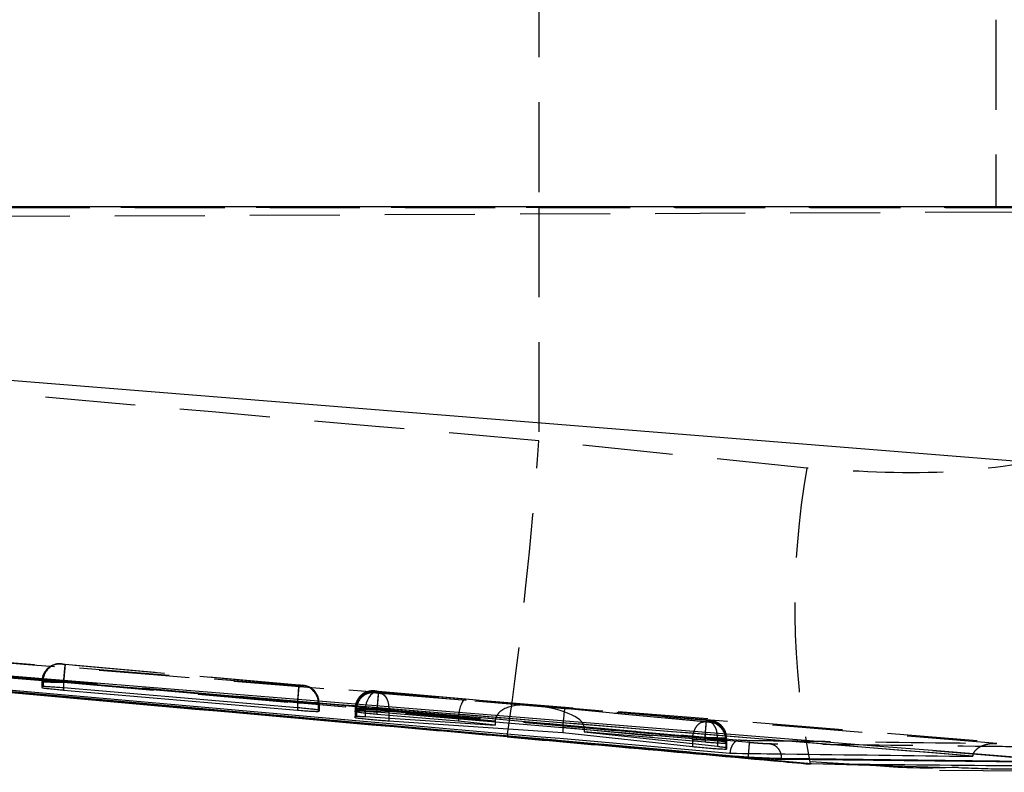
# Model space of a CAD drawing. Extents: x 48 to 403, y 96 to 252.
# Tile 8 of 23: x 179 to 192, y 118 to 128. Entities that reach past the tile are written whole.
import ezdxf

# ---------------------------------------------------------------- set-up
doc = ezdxf.new("R2010")
doc.units = 0
doc.linetypes.add('HIDDEN', pattern=[1.905, 1.27, -0.635])
doc.layers.get('0').update_dxf_attribs({"linetype": 'CONTINUOUS'})

msp = doc.modelspace()

# ---------------------------------------------------------------- linework, layer by layer
at = {"color": 7, "linetype": 'HIDDEN'}
for p, q in [((185.8368, 130.8437), (185.8368, 125.5561)), ((192.2833, 128.1999), (192.2833, 125.5499)), ((156.9967, 125.3332), (202.3185, 125.5309)), ((159.1849, 125.5499), (194.6815, 125.5499)), ((160.8938, 125.5561), (185.8368, 125.5561)), ((185.8368, 125.5561), (185.8368, 122.2566)), ((185.8368, 125.5561), (194.5532, 125.5561)), ((189.615, 121.8716), (185.8368, 122.2566)), ((175.5613, 119.3575), (192.7125, 117.9733)), ((179.1027, 119.1041), (179.1028, 119.1087)), ((179.1028, 119.1087), (179.1053, 119.1086)), ((179.1575, 119.1043), (182.4543, 118.8124)), ((182.4553, 118.8068), (179.1581, 119.0987)), ((178.8308, 118.8651), (178.8307, 118.8605)), ((178.8307, 118.8605), (178.8307, 118.8551)), ((178.8308, 118.8597), (178.8307, 118.8551)), ((178.8307, 118.8551), (178.8307, 118.7734)), ((178.8308, 118.8651), (178.8308, 118.8597)), ((178.8308, 118.8597), (178.8308, 118.7872)), ((178.8449, 118.8596), (178.8449, 118.7883)), ((179.1351, 118.8553), (179.1351, 118.8553)), ((182.4327, 118.5634), (179.1351, 118.8553)), ((179.1351, 118.8553), (179.1351, 118.7689)), ((179.1357, 118.8497), (179.1358, 118.8498)), ((179.1357, 118.8497), (179.1357, 118.7689)), ((179.1358, 118.8498), (182.4333, 118.5578)), ((182.5092, 118.8025), (182.5074, 118.8026)), ((182.5093, 118.8071), (182.5092, 118.8025)), ((183.5208, 118.7233), (183.5209, 118.7282)), ((183.5209, 118.7282), (183.524, 118.7281)), ((183.5756, 118.7238), (188.2016, 118.3143)), ((184.8059, 118.609), (183.5762, 118.7179)), ((183.5203, 118.6996), (183.5204, 118.7054)), ((183.5204, 118.7054), (183.5231, 118.7053)), ((183.5231, 118.7053), (183.545, 118.7036)), ((183.545, 118.7036), (185.6839, 118.5259)), ((186.2014, 118.4763), (183.6054, 118.6917)), ((185.6839, 118.5259), (184.8059, 118.609)), ((182.4327, 118.5634), (182.4327, 118.5634)), ((182.4327, 118.5634), (182.4327, 118.489)), ((182.4333, 118.5578), (182.4333, 118.489)), ((182.7274, 118.5535), (182.7274, 118.4571)), ((182.7371, 118.5535), (182.7361, 118.5766)), ((182.7371, 118.5535), (182.7372, 118.5581)), ((182.7371, 118.5535), (182.7371, 118.439)), ((182.7372, 118.5581), (182.7372, 118.4546)), ((182.7372, 118.4546), (182.7372, 118.5581)), ((183.2484, 118.4564), (183.2482, 118.4506)), ((183.2482, 118.4506), (183.2482, 118.3484)), ((183.2484, 118.4618), (183.2483, 118.456)), ((183.2484, 118.4618), (183.2484, 118.4564)), ((183.2484, 118.4564), (183.2484, 118.3688)), ((183.2488, 118.4792), (183.2487, 118.4743)), ((183.2487, 118.4743), (183.2487, 118.4304)), ((183.2489, 118.4846), (183.2488, 118.4792)), ((183.2489, 118.4846), (183.2488, 118.4797)), ((183.2488, 118.4792), (183.2488, 118.4468)), ((183.2488, 118.4792), (183.2488, 118.4287)), ((183.2639, 118.4563), (183.2639, 118.3703)), ((183.2667, 118.479), (183.2667, 118.4482)), ((185.2218, 118.3021), (183.3863, 118.4546)), ((183.3863, 118.4546), (183.3863, 118.3644)), ((183.5532, 118.4748), (183.5532, 118.4748)), ((188.1799, 118.0652), (183.5532, 118.4748)), ((183.5532, 118.4748), (183.5532, 118.4297)), ((183.5539, 118.4689), (183.5539, 118.4689)), ((183.5539, 118.4689), (184.703, 118.3672)), ((183.5539, 118.4689), (183.5539, 118.4297)), ((183.7211, 118.4426), (186.1748, 118.239)), ((183.7211, 118.4426), (183.7211, 118.3422)), ((188.2027, 118.3083), (185.7111, 118.5289)), ((185.7111, 118.5289), (188.2323, 118.2908)), ((188.1694, 118.2902), (186.2014, 118.4763)), ((184.7024, 118.3538), (185.2218, 118.3046)), ((184.7024, 118.3538), (184.7024, 118.3331)), ((185.2218, 118.3021), (185.2218, 118.2895)), ((188.2564, 118.304), (188.2541, 118.3041)), ((188.2565, 118.3089), (188.2564, 118.304)), ((186.1736, 118.214), (188.0023, 118.0411)), ((186.1736, 118.214), (186.1736, 118.2095)), ((188.355, 118.0417), (186.4771, 118.2191)), ((186.4773, 118.2101), (188.1807, 118.0593)), ((186.4773, 118.2101), (186.4773, 118.1839)), ((188.2559, 118.2829), (188.2541, 118.2829)), ((188.2561, 118.2883), (188.2559, 118.2829)), ((188.0023, 118.0411), (188.0024, 118.0412)), ((188.0023, 118.0411), (188.0023, 117.9831)), ((188.18, 118.0653), (188.1799, 118.0652)), ((188.1799, 118.0652), (188.1799, 118.0408)), ((188.1807, 118.0593), (188.1807, 118.0408)), ((188.355, 118.0418), (188.355, 118.0417)), ((188.355, 118.0417), (188.355, 117.945)), ((188.4712, 118.0551), (188.4712, 118.0065)), ((188.4726, 118.0339), (188.4726, 117.9288)), ((188.4844, 118.055), (188.4833, 118.0781)), ((188.4839, 118.0339), (188.484, 118.0393)), ((188.4839, 118.0339), (188.4839, 117.9258)), ((188.484, 118.0393), (188.484, 117.9257)), ((188.4844, 118.055), (188.4845, 118.0599)), ((188.4844, 118.055), (188.4844, 118.0056)), ((188.4845, 118.0056), (188.4845, 118.0599)), ((189.6664, 117.7325), (190.5299, 117.6782))]:
    msp.add_line(p, q, dxfattribs=at)
at = {"color": 7, "linetype": 'CONTINUOUS'}
for p, q in [((194.563, 125.5594), (160.6477, 125.5594)), ((160.8312, 124.5189), (194.3208, 121.832)), ((188.7909, 117.7889), (162.8327, 120.1081)), ((191.9576, 117.8044), (163.3781, 120.124)), ((178.8308, 118.7872), (178.8307, 118.7734)), ((178.8449, 118.7883), (178.8308, 118.7872)), ((182.4327, 118.489), (179.1351, 118.7689)), ((179.1357, 118.7395), (182.4333, 118.4564)), ((182.7274, 118.4377), (182.7371, 118.439)), ((182.7371, 118.439), (182.7372, 118.4546)), ((183.2487, 118.4304), (183.2488, 118.4468)), ((183.2488, 118.4468), (183.2667, 118.4482)), ((183.2482, 118.3484), (183.2484, 118.3688)), ((183.2484, 118.3688), (183.2639, 118.3703)), ((183.3863, 118.3644), (185.2218, 118.2429)), ((183.5532, 118.4297), (188.1799, 118.0408)), ((184.7024, 118.2983), (183.5539, 118.3958)), ((186.1736, 118.1377), (183.7211, 118.2996)), ((184.7024, 118.3331), (184.7024, 118.2983)), ((185.2218, 118.2429), (184.7024, 118.2983)), ((185.2218, 118.2895), (185.2218, 118.2429)), ((186.1736, 118.2095), (186.1736, 118.1377)), ((186.4773, 118.1839), (186.4773, 118.1476)), ((185.3894, 118.0854), (189.6833, 117.7008)), ((188.0023, 117.9377), (186.1736, 118.1377)), ((186.4773, 118.1476), (188.355, 117.945)), ((188.1807, 118.0029), (186.4773, 118.1476)), ((188.0023, 117.9831), (188.0023, 117.9377)), ((188.4844, 117.9869), (188.4712, 117.9852)), ((188.4726, 117.9288), (188.4726, 117.9025)), ((188.4839, 117.9043), (188.4726, 117.9025)), ((188.4839, 117.9258), (188.4839, 117.9043)), ((188.484, 117.9257), (188.4839, 117.9043)), ((188.4844, 118.0056), (188.4844, 117.9869)), ((188.4845, 118.0055), (188.4844, 117.9869)), ((194.2128, 117.657), (191.3864, 117.8843)), ((191.3864, 117.8843), (192.689, 117.779)), ((188.7909, 117.7952), (188.7909, 117.7888)), ((189.2609, 117.7763), (189.2609, 117.758)), ((193.1841, 117.7139), (189.2609, 117.758)), ((191.9584, 117.8108), (191.9576, 117.8044)), ((191.9584, 117.8108), (191.9663, 117.8374)), ((191.4853, 117.6086), (195.9564, 117.5782)), ((191.4864, 117.6526), (191.7558, 117.6454))]:
    msp.add_line(p, q, dxfattribs=at)
at = {"color": 8, "linetype": 'CONTINUOUS'}
for p, q in [((173.8202, 119.1161), (185.3894, 118.0854)), ((179.1357, 118.7689), (179.1357, 118.7395)), ((182.4333, 118.489), (182.4333, 118.4564)), ((182.7274, 118.4571), (182.7274, 118.4377)), ((183.5539, 118.4297), (183.5539, 118.3958)), ((183.7211, 118.3422), (183.7211, 118.2996)), ((185.392, 118.0825), (185.3894, 118.0854)), ((188.1807, 118.0408), (188.1807, 118.0029)), ((188.4712, 118.0065), (188.4712, 117.9852)), ((189.2609, 117.7763), (193.1603, 117.7315)), ((189.6639, 117.6994), (189.6833, 117.7008)), ((189.6833, 117.7008), (191.4864, 117.6526))]:
    msp.add_line(p, q, dxfattribs=at)
at = {"color": 7, "linetype": 'CONTINUOUS', "flags": 128}
msp.add_lwpolyline([(191.3864, 117.8843), (190.7032, 117.9395), (184.233, 118.4623), (175.538, 119.1648)], dxfattribs=at)
at = {"color": 7, "linetype": 'HIDDEN', "flags": 128}
for points in [[(182.4333, 118.5578), (182.4376, 118.6061), (182.4417, 118.6526), (182.4455, 118.6955), (182.4489, 118.7332), (182.4516, 118.7641), (182.4536, 118.7873), (182.4549, 118.8017), (182.4553, 118.8068)], [(183.545, 118.7036), (183.5172, 118.7012), (183.4896, 118.6887), (183.4634, 118.6666), (183.4396, 118.6357), (183.4193, 118.5974), (183.4032, 118.5532), (183.3921, 118.5049), (183.3863, 118.4546)], [(183.5204, 118.7054), (183.4687, 118.7046), (183.4323, 118.6975)], [(183.6054, 118.6917), (183.6308, 118.6846), (183.6544, 118.6689), (183.6755, 118.6451), (183.6934, 118.614), (183.7072, 118.5769), (183.7167, 118.5349), (183.7214, 118.4896), (183.7211, 118.4426)], [(188.1807, 118.0593), (188.185, 118.1076), (188.1891, 118.1541), (188.1929, 118.197), (188.1962, 118.2347), (188.199, 118.2656), (188.201, 118.2888), (188.2023, 118.3032), (188.2027, 118.3083)]]:
    msp.add_lwpolyline(points, dxfattribs=at)
at = {"color": 7, "linetype": 'HIDDEN'}
for centre, radius, start, end in [((126.2467, 126.4954), 59.7407, 351.904493, 355.931318), ((200.814, 119.9165), 11.3684, 170.09736, 191.24601), ((179.0808, 118.8597), 0.25, 84.93906, 178.75201), ((179.0896, 118.8643), 0.2448, 86.32405, 181.10804), ((179.0807, 118.8551), 0.25, 84.94151, 153.13553), ((182.4816, 118.558), 0.2459, 358.95968, 83.95851), ((182.4871, 118.5535), 0.25, 23.71726, 84.94484), ((182.4872, 118.5581), 0.25, 0.00277, 84.94072), ((183.4987, 118.4743), 0.25, 84.93955, 179.999), ((183.4988, 118.4792), 0.25, 84.94034, 178.76296), ((183.5102, 118.4849), 0.2435, 86.74137, 181.37886), ((183.4982, 118.4506), 0.25, 84.93994, 179.99947), ((183.5081, 118.4615), 0.2443, 86.49086, 181.21766), ((188.2269, 118.0612), 0.2444, 358.55671, 83.61501), ((188.2344, 118.055), 0.25, 23.62244, 84.94217), ((188.2345, 118.0599), 0.25, 0.00033, 84.94194), ((188.2275, 118.0393), 0.2451, 358.74685, 83.77881), ((188.2339, 118.0339), 0.25, 0.00033, 84.94194), ((188.234, 118.0393), 0.25, 359.99942, 84.94445), ((187.7695, 86.0034), 32.0645, 88.72231, 89.26652)]:
    msp.add_arc(centre, radius, start, end, dxfattribs=at)
for centre, major_axis, ratio, start_param, end_param in [((179.1316, 118.8552), (0.3008, -0.0045), 0.0014196, 2.833968, 3.1461236), ((184.7839, 118.36), (0.0228, 0.249), 0.3245839, 0.0093571, 1.5717653), ((183.549, 118.4519), (0.3007, -0.0045), 0.0014156, 2.8184017, 3.146893), ((183.5492, 118.4747), (0.3004, -0.0045), 0.0014093, 2.794808, 3.1482194), ((183.5527, 118.4515), (0.3045, -0.0048), 0.0015027, 2.1488931, 2.8097944), ((185.6618, 118.2769), (0.4394, -0.039), 0.5666518, 1.5709756, 3.1869754), ((185.689, 118.2799), (0.7878, -0.0721), 0.3160095, 0.0449122, 1.5717244), ((186.1793, 118.2272), (0.0221, 0.249), 0.0223038, 0.0101489, 1.525336), ((185.1267, 118.3276), (0.4236, -0.0401), 0.5875811, 3.143571, 3.1971625), ((185.4379, 118.2955), (-0.0219, 0.25), 0.859866, 1.459329, 1.4693515), ((186.3971, 118.2066), (-0.0311, 0.2493), 0.8873979, 1.3311156, 1.43124), ((186.1228, 118.2415), (0.3519, -0.0615), 0.6971857, 0.1212634, 0.1568583), ((188.1813, 118.0597), (0.3031, -0.0047), 0.001472, 5.9874467, 6.2869272), ((188.1806, 118.0386), (0.3033, -0.0047), 0.0014764, 6.0091915, 6.2861147)]:
    msp.add_ellipse(centre, major_axis=major_axis, ratio=ratio, start_param=start_param, end_param=end_param, dxfattribs=at)
for points, knots in [([(185.8368, 122.2566), (179.6934, 122.7992), (171.4412, 123.5281), (163.1918, 124.2861), (161.0836, 124.4798)], [0, 0, 0, 0, 0.7444506, 1, 1, 1, 1]), ([(193.4266, 122.0601), (192.8112, 121.9548), (191.5609, 121.7409), (190.2703, 121.8276), (189.615, 121.8716)], [0, 0, 0, 0, 0.4922518, 1, 1, 1, 1]), ([(188.8079, 117.9973), (182.802, 118.5268), (174.149, 119.2898), (165.4977, 120.072), (162.8511, 120.3113)], [0, 0, 0, 0, 0.6940824, 1, 1, 1, 1]), ([(163.1691, 120.2884), (167.4267, 119.908), (175.929, 119.1485), (184.4326, 118.403), (188.6779, 118.0309)], [0, 0, 0, 0, 0.5007599, 1, 1, 1, 1]), ([(192.2967, 117.9862), (187.418, 118.3828), (177.7167, 119.1715), (168.0149, 119.9544), (163.1922, 120.3436)], [0, 0, 0, 0, 0.5028959, 1, 1, 1, 1]), ([(163.9355, 120.0097), (166.2148, 119.8037), (174.499, 119.0549), (182.7849, 118.3246), (188.7909, 117.7952)], [0, 0, 0, 0, 0.2751446, 1, 1, 1, 1]), ([(179.0138, 119.0985), (178.9936, 119.0921), (178.9477, 119.0773), (178.8883, 119.0259), (178.8431, 118.9523), (178.8252, 118.8682), (178.8359, 118.8143), (178.8407, 118.79)], [0, 0, 0, 0, 0.1605214, 0.3653499, 0.5826783, 0.8123907, 1, 1, 1, 1]), ([(179.099, 119.1091), (179.0979, 119.1092), (179.0952, 119.1093), (179.085, 119.1098), (179.061, 119.1093), (179.0352, 119.1076), (179.0184, 119.1005), (179.0138, 119.0985)], [0, 0, 0, 0, 0.0572998, 0.1458188, 0.3996605, 0.8319671, 1, 1, 1, 1]), ([(179.1581, 119.0987), (179.1537, 119.0991), (179.1432, 119.1001), (179.1276, 119.1015), (179.1138, 119.1028), (179.1046, 119.1038), (179.1033, 119.104), (179.1027, 119.1041)], [0, 0, 0, 0, 0.1525368, 0.3711487, 0.5849462, 0.7952717, 1, 1, 1, 1]), ([(179.1053, 119.1086), (179.1077, 119.1084), (179.1125, 119.1081), (179.1261, 119.107), (179.1417, 119.1057), (179.1526, 119.1047), (179.1575, 119.1043)], [0, 0, 0, 0, 0.2617631, 0.5234046, 0.7880932, 1, 1, 1, 1]), ([(179.1575, 119.1043), (179.1574, 119.1034), (179.1571, 119.101), (179.1544, 119.0717), (179.1492, 119.0139), (179.1426, 118.9393), (179.1376, 118.8833), (179.1351, 118.8553)], [0, 0, 0, 0, 0.1295423, 0.3592329, 0.5728225, 0.7864112, 1, 1, 1, 1]), ([(179.1358, 118.8498), (179.1382, 118.8777), (179.1432, 118.9337), (179.1498, 119.0084), (179.155, 119.0657), (179.1576, 119.0946), (179.158, 119.0977), (179.1581, 119.0987)], [0, 0, 0, 0, 0.2158683, 0.4317363, 0.6476043, 0.8745814, 1, 1, 1, 1]), ([(178.8307, 118.8551), (178.8307, 118.8551), (178.8307, 118.8551), (178.8425, 118.8547), (178.8923, 118.8538), (178.9684, 118.8526), (179.0539, 118.8508), (179.1118, 118.8505), (179.1357, 118.8497), (179.1357, 118.8497)], [0, 0, 0, 0, 0.00012616, 0.21449585, 0.42536603, 0.63615744, 0.84965197, 0.99987476, 1, 1, 1, 1]), ([(179.1351, 118.8553), (179.1351, 118.8553), (179.1084, 118.8557), (179.0482, 118.8567), (178.9612, 118.858), (178.8876, 118.859), (178.8535, 118.8596), (178.8449, 118.8596), (178.8449, 118.8596)], [0, 0, 0, 0, 0.0001556, 0.2085429, 0.4702953, 0.7334859, 0.9998455, 1, 1, 1, 1]), ([(182.4543, 118.8124), (182.454, 118.8089), (182.4534, 118.8019), (182.4485, 118.7444), (182.4413, 118.6619), (182.4356, 118.5963), (182.4327, 118.5634)], [0, 0, 0, 0, 0.2500013, 0.4999996, 0.7500004, 1, 1, 1, 1]), ([(182.4543, 118.8124), (182.4586, 118.8121), (182.4691, 118.8111), (182.4847, 118.8097), (182.4983, 118.8084), (182.5075, 118.8074), (182.5087, 118.8072), (182.5093, 118.8071)], [0, 0, 0, 0, 0.1522992, 0.3700039, 0.582415, 0.7911364, 1, 1, 1, 1]), ([(182.5074, 118.8026), (182.5058, 118.8027), (182.502, 118.8029), (182.4902, 118.8038), (182.4739, 118.8052), (182.4615, 118.8063), (182.4553, 118.8068)], [0, 0, 0, 0, 0.2147053, 0.4734611, 0.7371355, 1, 1, 1, 1]), ([(182.7344, 118.5578), (182.7336, 118.5817), (182.732, 118.6302), (182.7008, 118.6933), (182.6607, 118.7409), (182.6203, 118.7719), (182.5929, 118.7842), (182.5812, 118.7894)], [0, 0, 0, 0, 0.24029137, 0.48854615, 0.69545369, 0.8700204, 1, 1, 1, 1]), ([(183.4316, 118.7178), (183.4212, 118.7153), (183.3854, 118.7065), (183.3277, 118.6674), (183.2742, 118.5988), (183.2474, 118.5294), (183.2516, 118.4894), (183.2526, 118.4794)], [0, 0, 0, 0, 0.09930948, 0.34217047, 0.62763519, 0.90642244, 1, 1, 1, 1]), ([(183.5762, 118.7179), (183.5719, 118.7183), (183.5613, 118.7192), (183.5457, 118.7207), (183.5319, 118.722), (183.5227, 118.723), (183.5214, 118.7232), (183.5208, 118.7233)], [0, 0, 0, 0, 0.1516638, 0.3704603, 0.5843523, 0.7949025, 1, 1, 1, 1]), ([(183.524, 118.7281), (183.5266, 118.7279), (183.5318, 118.7275), (183.546, 118.7263), (183.5612, 118.7251), (183.5714, 118.7242), (183.5756, 118.7238)], [0, 0, 0, 0, 0.2700558, 0.539925, 0.8134087, 1, 1, 1, 1]), ([(183.5756, 118.7238), (183.5754, 118.7229), (183.5751, 118.7205), (183.5724, 118.6913), (183.5673, 118.6334), (183.5606, 118.5588), (183.5556, 118.5028), (183.5532, 118.4748)], [0, 0, 0, 0, 0.1278584, 0.3592227, 0.5728159, 0.7864081, 1, 1, 1, 1]), ([(183.5762, 118.7179), (183.5758, 118.7139), (183.5751, 118.706), (183.5699, 118.6483), (183.5626, 118.5663), (183.5568, 118.5014), (183.5539, 118.4689)], [0, 0, 0, 0, 0.2499999, 0.5000004, 0.750001, 1, 1, 1, 1]), ([(183.4326, 118.6953), (183.4159, 118.6905), (183.3735, 118.6783), (183.3154, 118.6327), (183.2667, 118.5629), (183.2417, 118.4738), (183.2537, 118.4128), (183.2598, 118.3816)], [0, 0, 0, 0, 0.1302784, 0.3291065, 0.5387521, 0.764072, 1, 1, 1, 1]), ([(183.517, 118.7057), (183.516, 118.7058), (183.5132, 118.706), (183.5041, 118.7064), (183.4822, 118.7062), (183.4567, 118.7046), (183.4391, 118.6978), (183.4326, 118.6953)], [0, 0, 0, 0, 0.0587545, 0.1473887, 0.3719556, 0.768242, 1, 1, 1, 1]), ([(183.6054, 118.6917), (183.6033, 118.6918), (183.5958, 118.6925), (183.581, 118.6937), (183.5621, 118.6954), (183.5448, 118.697), (183.5312, 118.6983), (183.5221, 118.6993), (183.5209, 118.6995), (183.5203, 118.6996)], [0, 0, 0, 0, 0.0636528, 0.22384512, 0.38412021, 0.54210582, 0.69656932, 0.84853403, 1, 1, 1, 1]), ([(182.7372, 118.5581), (182.7372, 118.5581), (182.7372, 118.5586), (182.7257, 118.5582), (182.6762, 118.5594), (182.6004, 118.5607), (182.5149, 118.5619), (182.4568, 118.5634), (182.4327, 118.5634), (182.4327, 118.5634)], [0, 0, 0, 0, 0.0001252, 0.214325, 0.4246248, 0.6349224, 0.8481668, 0.9999687, 1, 1, 1, 1]), ([(182.4333, 118.5578), (182.4334, 118.5578), (182.4674, 118.5573), (182.5369, 118.5562), (182.6284, 118.5548), (182.6968, 118.5539), (182.717, 118.5535), (182.7274, 118.5535), (182.7274, 118.5535)], [0, 0, 0, 0, 0.0001498, 0.2568757, 0.518636, 0.780492, 0.9998434, 1, 1, 1, 1]), ([(183.2482, 118.4506), (183.2482, 118.4506), (183.2482, 118.4506), (183.2598, 118.4502), (183.3094, 118.4493), (183.3854, 118.448), (183.4805, 118.4464), (183.5851, 118.4446), (183.667, 118.4437), (183.7093, 118.4426), (183.7211, 118.4426), (183.7211, 118.4426)], [0, 0, 0, 0, 0.0000934, 0.1561496, 0.309581, 0.4629354, 0.6183004, 0.7760877, 0.9357496, 0.9999055, 1, 1, 1, 1]), ([(183.2487, 118.4743), (183.2487, 118.4743), (183.2487, 118.4743), (183.2606, 118.4739), (183.3104, 118.473), (183.3867, 118.4717), (183.4722, 118.4702), (183.5301, 118.4693), (183.5538, 118.4689), (183.5539, 118.4689)], [0, 0, 0, 0, 0.0001261, 0.2147423, 0.4256624, 0.6364785, 0.8501703, 0.9998748, 1, 1, 1, 1]), ([(183.5532, 118.4748), (183.5531, 118.4748), (183.5304, 118.4751), (183.4741, 118.476), (183.3896, 118.4774), (183.3118, 118.4784), (183.2792, 118.479), (183.2667, 118.479), (183.2667, 118.479)], [0, 0, 0, 0, 0.0001605, 0.18375003, 0.45380242, 0.72513036, 0.99983563, 1, 1, 1, 1]), ([(188.18, 118.0653), (188.1828, 118.0981), (188.1886, 118.1637), (188.1958, 118.2462), (188.2007, 118.3037), (188.2013, 118.3107), (188.2016, 118.3143)], [0, 0, 0, 0, 0.2500006, 0.5000008, 0.7499993, 1, 1, 1, 1]), ([(188.2016, 118.3143), (188.2059, 118.3139), (188.2164, 118.3129), (188.2319, 118.3115), (188.2456, 118.3102), (188.2548, 118.3092), (188.2559, 118.309), (188.2565, 118.3089)], [0, 0, 0, 0, 0.1519475, 0.3694431, 0.5817454, 0.7900498, 1, 1, 1, 1]), ([(188.3284, 118.2914), (188.3275, 118.2918), (188.3169, 118.2971), (188.2983, 118.3019), (188.2772, 118.3064), (188.2659, 118.308), (188.2601, 118.3087), (188.2521, 118.3096), (188.2378, 118.311), (188.2177, 118.3128), (188.2056, 118.3139), (188.2016, 118.3143)], [0, 0, 0, 0, 0.02053984, 0.24052767, 0.38855878, 0.4537398, 0.49530864, 0.56786729, 0.75149259, 0.917847, 1, 1, 1, 1]), ([(188.2541, 118.3041), (188.2525, 118.3042), (188.2488, 118.3045), (188.2375, 118.3054), (188.2212, 118.3067), (188.2089, 118.3078), (188.2027, 118.3083)], [0, 0, 0, 0, 0.1891979, 0.4563711, 0.7288763, 1, 1, 1, 1]), ([(188.0024, 118.0412), (188.004, 118.058), (188.0072, 118.0915), (188.0193, 118.1398), (188.0362, 118.1841), (188.0577, 118.2225), (188.0829, 118.2537), (188.1107, 118.276), (188.14, 118.2895), (188.1596, 118.2899), (188.1694, 118.2902)], [0, 0, 0, 0, 0.1249997, 0.2499989, 0.3750009, 0.5000005, 0.6250035, 0.7500052, 0.8750044, 1, 1, 1, 1]), ([(188.2541, 118.2829), (188.2519, 118.2831), (188.2476, 118.2834), (188.2345, 118.2844), (188.2181, 118.2858), (188.1997, 118.2874), (188.1826, 118.2889), (188.1733, 118.2898), (188.1694, 118.2902)], [0, 0, 0, 0, 0.16992407, 0.33978665, 0.51177381, 0.68816159, 0.86875315, 1, 1, 1, 1]), ([(188.2323, 118.2908), (188.2324, 118.2908), (188.2377, 118.2903), (188.2468, 118.2894), (188.2546, 118.2886), (188.2556, 118.2884), (188.2561, 118.2883)], [0, 0, 0, 0, 0.0133446, 0.3745947, 0.735053, 1, 1, 1, 1]), ([(188.355, 118.0418), (188.3549, 118.0735), (188.3547, 118.137), (188.328, 118.2179), (188.2862, 118.276), (188.2502, 118.2858), (188.2323, 118.2908)], [0, 0, 0, 0, 0.24999912, 0.49999449, 0.74999643, 1, 1, 1, 1]), ([(188.4816, 118.0596), (188.4809, 118.083), (188.4795, 118.1312), (188.4487, 118.1941), (188.4087, 118.242), (188.3681, 118.2734), (188.3404, 118.2859), (188.3284, 118.2914)], [0, 0, 0, 0, 0.2353856, 0.4844392, 0.6918803, 0.8669048, 1, 1, 1, 1]), ([(188.0024, 118.0412), (188.024, 118.0408), (188.0749, 118.0399), (188.1684, 118.0384), (188.27, 118.0368), (188.3612, 118.0354), (188.435, 118.0344), (188.4603, 118.0339), (188.4726, 118.0339), (188.4726, 118.0339)], [0, 0, 0, 0, 0.1302895, 0.3061353, 0.4794893, 0.6515088, 0.8246543, 0.9998933, 1, 1, 1, 1]), ([(188.1807, 118.0593), (188.1808, 118.0593), (188.2148, 118.0588), (188.2843, 118.0577), (188.3759, 118.0563), (188.4407, 118.0555), (188.4622, 118.0551), (188.4712, 118.0551), (188.4712, 118.0551)], [0, 0, 0, 0, 0.00015475, 0.26530801, 0.53603556, 0.80659038, 0.9998404, 1, 1, 1, 1]), ([(188.484, 118.0393), (188.484, 118.0393), (188.484, 118.0393), (188.4754, 118.0396), (188.4344, 118.0404), (188.383, 118.0412), (188.355, 118.0418), (188.355, 118.0418)], [0, 0, 0, 0, 0.0002072, 0.279186, 0.6327508, 0.9998043, 1, 1, 1, 1]), ([(188.6779, 118.0309), (188.6774, 118.0309), (188.6743, 118.0313), (188.6564, 118.0327), (188.6252, 118.0254), (188.5874, 117.9953), (188.5586, 117.9524), (188.5388, 117.9021), (188.5337, 117.8651), (188.5313, 117.8479)], [0, 0, 0, 0, 0.0086997, 0.0491752, 0.2890766, 0.4965276, 0.6777471, 0.8499661, 1, 1, 1, 1]), ([(188.6779, 118.0309), (188.7348, 118.0301), (189.0189, 118.0265), (190.2252, 118.0111), (191.3746, 117.9973), (192.2967, 117.9862)], [0, 0, 0, 0, 0.0471122, 0.2355616, 1, 1, 1, 1]), ([(188.7913, 117.7953), (188.7935, 117.8212), (188.7981, 117.8729), (188.8037, 117.9388), (188.8076, 117.9858), (188.8081, 117.9934), (188.8083, 117.9972)], [0, 0, 0, 0, 0.25000048, 0.49999847, 0.75000037, 1, 1, 1, 1]), ([(189.0952, 117.9784), (189.0863, 117.9786), (189.0603, 117.9792), (188.9963, 117.9827), (188.9052, 117.989), (188.8402, 117.9945), (188.8079, 117.9973)], [0, 0, 0, 0, 0.1561978, 0.4571272, 0.7297196, 1, 1, 1, 1]), ([(193.0166, 117.9334), (192.9598, 117.934), (192.6756, 117.9371), (191.4821, 117.9504), (190.2319, 117.9648), (189.2089, 117.977), (189.0952, 117.9784)], [0, 0, 0, 0, 0.0434774, 0.2173876, 0.9130279, 1, 1, 1, 1]), ([(189.2609, 117.7763), (189.2586, 117.8013), (189.2538, 117.8513), (189.2163, 117.9157), (189.162, 117.9633), (189.1175, 117.9734), (189.0952, 117.9784)], [0, 0, 0, 0, 0.2499977, 0.4999968, 0.7499979, 1, 1, 1, 1]), ([(191.7558, 117.6454), (192.0019, 117.6354), (193.2077, 117.5859), (194.3785, 117.7905), (195.3104, 117.9533)], [0, 0, 0, 0, 0.2041162, 1, 1, 1, 1]), ([(191.9663, 117.8374), (191.9673, 117.8411), (191.9726, 117.8609), (192.0012, 117.8973), (192.0657, 117.9486), (192.1694, 117.9832), (192.2528, 117.9888), (192.2959, 117.9862), (192.2967, 117.9862)], [0, 0, 0, 0, 0.0261496, 0.1399847, 0.3199963, 0.6458499, 0.9930746, 1, 1, 1, 1])]:
    msp.add_open_spline(points, degree=3, knots=knots, dxfattribs=at)
at = {"color": 7, "linetype": 'CONTINUOUS'}
for points, knots in [([(163.3781, 120.1256), (168.1359, 119.7416), (177.6623, 118.9727), (187.1889, 118.1989), (191.9578, 117.8108), (191.9584, 117.8108)], [0, 0, 0, 0, 0.4994087, 0.9999387, 1, 1, 1, 1]), ([(163.3547, 120.0707), (163.3703, 120.0693), (163.9252, 120.0196), (166.6368, 119.7772), (175.0128, 119.0324), (182.8506, 118.3457), (188.5313, 117.8479)], [0, 0, 0, 0, 0.0018693, 0.0661233, 0.3231391, 1, 1, 1, 1]), ([(173.8222, 119.1134), (177.1466, 118.8148), (181.0028, 118.4683), (184.8598, 118.1294), (185.3917, 118.0827)], [0, 0, 0, 0, 0.8620786, 1, 1, 1, 1]), ([(178.8307, 118.7734), (178.8341, 118.7722), (178.8409, 118.7699), (178.8933, 118.7631), (178.9705, 118.7547), (179.0563, 118.7464), (179.1131, 118.7415), (179.1357, 118.7395)], [0, 0, 0, 0, 0.2135322, 0.4270218, 0.6416118, 0.8577425, 1, 1, 1, 1]), ([(179.1351, 118.7689), (179.1006, 118.7718), (179.0317, 118.7774), (178.9407, 118.7839), (178.8761, 118.7876), (178.8541, 118.7881), (178.8449, 118.7883)], [0, 0, 0, 0, 0.2687927, 0.5376461, 0.8051109, 1, 1, 1, 1]), ([(182.7372, 118.4546), (182.7339, 118.4558), (182.7272, 118.4583), (182.675, 118.4653), (182.5981, 118.4738), (182.5124, 118.4821), (182.4554, 118.4871), (182.4327, 118.489)], [0, 0, 0, 0, 0.21330988, 0.42657875, 0.64101155, 0.85700957, 1, 1, 1, 1]), ([(182.4333, 118.4564), (182.4677, 118.4536), (182.5364, 118.4479), (182.6272, 118.4416), (182.6955, 118.4379), (182.7172, 118.4378), (182.7274, 118.4377)], [0, 0, 0, 0, 0.2578575, 0.5157536, 0.77222, 1, 1, 1, 1]), ([(183.2667, 118.4482), (183.2814, 118.4478), (183.3107, 118.447), (183.3904, 118.4422), (183.4749, 118.4361), (183.531, 118.4315), (183.5532, 118.4297)], [0, 0, 0, 0, 0.2734506, 0.5468448, 0.8212617, 1, 1, 1, 1]), ([(183.7211, 118.2996), (183.6906, 118.3018), (183.6296, 118.3061), (183.5245, 118.3151), (183.4237, 118.3247), (183.3369, 118.334), (183.2752, 118.3419), (183.2505, 118.3464), (183.2487, 118.3479), (183.2482, 118.3484)], [0, 0, 0, 0, 0.1566795, 0.3133241, 0.4707682, 0.6287582, 0.7864713, 0.9432212, 1, 1, 1, 1]), ([(183.5539, 118.3958), (183.5193, 118.3989), (183.4502, 118.4049), (183.3583, 118.4143), (183.2893, 118.4223), (183.2537, 118.4278), (183.2501, 118.4297), (183.2487, 118.4304)], [0, 0, 0, 0, 0.2169567, 0.4339112, 0.6507796, 0.8665731, 1, 1, 1, 1]), ([(183.2639, 118.3703), (183.2777, 118.37), (183.3051, 118.3695), (183.3593, 118.3661), (183.3863, 118.3644)], [0, 0, 0, 0, 0.501369, 1, 1, 1, 1]), ([(185.3916, 118.0774), (185.9169, 118.031), (187.1715, 117.9203), (188.5985, 117.7923), (189.4943, 117.7099), (189.665, 117.6942)], [0, 0, 0, 0, 0.3683493, 0.8796245, 1, 1, 1, 1]), ([(188.1799, 118.0408), (188.2144, 118.0378), (188.2835, 118.0318), (188.3752, 118.0224), (188.4442, 118.0141), (188.4797, 118.0084), (188.4832, 118.0063), (188.4845, 118.0055)], [0, 0, 0, 0, 0.2167681, 0.4335289, 0.650276, 0.8659705, 1, 1, 1, 1]), ([(188.4726, 117.9025), (188.4601, 117.9025), (188.4352, 117.9025), (188.3606, 117.9065), (188.2681, 117.913), (188.165, 117.9216), (188.0724, 117.9302), (188.0227, 117.9356), (188.0023, 117.9377)], [0, 0, 0, 0, 0.1742044, 0.3483919, 0.5231261, 0.6992116, 0.8766885, 1, 1, 1, 1]), ([(188.4712, 117.9852), (188.4582, 117.9853), (188.4321, 117.9854), (188.3562, 117.9896), (188.2692, 117.9956), (188.2081, 118.0007), (188.1807, 118.0029)], [0, 0, 0, 0, 0.2622668, 0.5245015, 0.7875916, 1, 1, 1, 1]), ([(188.355, 117.945), (188.3747, 117.9428), (188.4209, 117.9376), (188.4721, 117.9303), (188.48, 117.9273), (188.484, 117.9257)], [0, 0, 0, 0, 0.2655191, 0.6220693, 1, 1, 1, 1]), ([(188.5313, 117.8479), (188.5627, 117.8475), (188.8216, 117.8441), (189.9638, 117.8291), (191.0744, 117.8153), (191.9576, 117.8044)], [0, 0, 0, 0, 0.0275737, 0.2266558, 1, 1, 1, 1]), ([(189.2609, 117.758), (189.2337, 117.7588), (189.1794, 117.7603), (189.0457, 117.7685), (188.9103, 117.7786), (188.8216, 117.7862), (188.7913, 117.7888)], [0, 0, 0, 0, 0.2723224, 0.5446322, 0.8445932, 1, 1, 1, 1]), ([(188.7917, 117.7952), (188.7922, 117.7952), (188.7927, 117.7951), (188.7932, 117.7951), (188.7932, 117.7951)], [0, 0, 0, 0, 0.96133108, 1, 1, 1, 1]), ([(188.7932, 117.7951), (188.7932, 117.7951), (188.8454, 117.7926), (188.9513, 117.7868), (189.0995, 117.7805), (189.204, 117.7773), (189.2464, 117.7763), (189.2609, 117.7763), (189.2609, 117.7763)], [0, 0, 0, 0, 0.0001022, 0.2685869, 0.5417598, 0.843412, 0.9998928, 1, 1, 1, 1]), ([(189.6833, 117.7008), (190.5593, 117.692), (192.0704, 117.6768), (193.5788, 117.6629), (194.2128, 117.657)], [0, 0, 0, 0, 0.57971884, 1, 1, 1, 1]), ([(190.5299, 117.6782), (190.6954, 117.6654), (191.1042, 117.6339), (191.5125, 117.6454), (191.7555, 117.6522)], [0, 0, 0, 0, 0.4049009, 1, 1, 1, 1])]:
    msp.add_open_spline(points, degree=3, knots=knots, dxfattribs=at)

doc.saveas('drawing.dxf')
